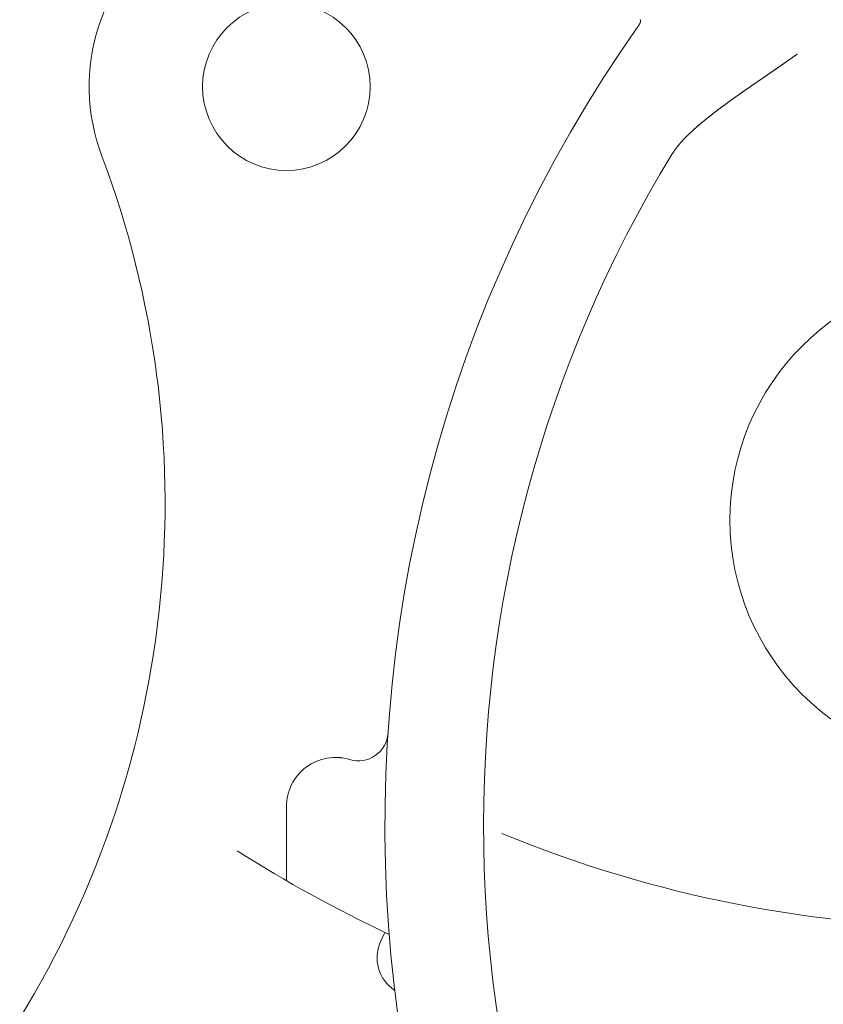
# Model space of a CAD drawing. Header units: metres. Extents: x -167 to 262, y -186 to 508.
# Tile 13 of 207: x 222.9136 to 222.995, y -185.107 to -185.0072. Entities that reach past the tile are written whole.
import ezdxf

# ---------------------------------------------------------------- set-up
doc = ezdxf.new("R2010")
doc.units = ezdxf.units.M
doc.header["$MEASUREMENT"] = 0

msp = doc.modelspace()

# ---------------------------------------------------------------- linework, layer by layer
at = {"color": 7, "linetype": 'Continuous', "lineweight": 13}
for p, q in [((222.9406099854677, -185.0869911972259), (222.9406099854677, -185.0944878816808)), ((222.9406099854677, -185.0869911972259), (222.9406099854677, -185.0944878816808)), ((222.9505962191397, -185.0997282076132), (222.9501925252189, -185.1005792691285)), ((222.9505962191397, -185.0997282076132), (222.9501925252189, -185.1005792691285))]:
    msp.add_line(p, q, dxfattribs=at)
at = {"color": 7, "linetype": 'Continuous', "lineweight": 13, "flags": 128}
for points in [[(222.9764652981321, -185.0072068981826), (222.9764680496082, -185.0072174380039), (222.9764705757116, -185.0072280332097), (222.9764728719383, -185.0072386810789), (222.9764749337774, -185.0072493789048), (222.9764767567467, -185.0072601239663), (222.9764783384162, -185.007270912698), (222.9764796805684, -185.0072817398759), (222.976480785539, -185.0072926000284), (222.9764816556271, -185.0073034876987), (222.9764822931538, -185.0073143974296), (222.9764827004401, -185.0073253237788), (222.976482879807, -185.0073362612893), (222.976482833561, -185.0073472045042), (222.9764825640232, -185.0073581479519), (222.9764820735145, -185.0073690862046), (222.9764813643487, -185.0073800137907), (222.9764804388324, -185.0073909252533), (222.976479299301, -185.0074018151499), (222.9764779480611, -185.0074126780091), (222.9764763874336, -185.0074235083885), (222.9764746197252, -185.0074343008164), (222.976472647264, -185.0074450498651), (222.9764704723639, -185.0074557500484), (222.9764680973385, -185.0074663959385), (222.976465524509, -185.007476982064), (222.976462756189, -185.0074875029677), (222.9764597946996, -185.0074979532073), (222.9764566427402, -185.0075083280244), (222.9764533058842, -185.00751862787), (222.9764497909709, -185.0075288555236), (222.9764461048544, -185.0075390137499), (222.976442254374, -185.007549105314), (222.9764382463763, -185.0075591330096), (222.9764340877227, -185.0075690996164), (222.9764297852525, -185.0075790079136), (222.9764253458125, -185.0075888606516), (222.9764207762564, -185.0075986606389), (222.9764160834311, -185.0076084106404), (222.9764112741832, -185.0076181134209), (222.9764063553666, -185.0076277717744), (222.9764013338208, -185.0076373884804), (222.9763962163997, -185.007646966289), (222.97639100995, -185.0076565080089), (222.9763857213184, -185.007666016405), (222.9763803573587, -185.0076754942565), (222.9763749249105, -185.0076849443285), (222.9763694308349, -185.0076943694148), (222.9763638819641, -185.0077037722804), (222.9763582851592, -185.0077131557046), (222.976352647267, -185.0077225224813), (222.9763469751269, -185.0077318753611), (222.9763412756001, -185.0077412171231), (222.976335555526, -185.0077505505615), (222.9763298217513, -185.0077598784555), (222.9763240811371, -185.0077692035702)], [(222.9796940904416, -185.0208254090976), (222.9797132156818, -185.0207973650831), (222.9797323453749, -185.0207693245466), (222.979751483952, -185.0207412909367), (222.9797706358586, -185.020713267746), (222.9797898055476, -185.0206852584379), (222.9798089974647, -185.0206572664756), (222.9798282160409, -185.0206292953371), (222.9798474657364, -185.0206013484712), (222.9798667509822, -185.020573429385), (222.9798860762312, -185.0205455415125), (222.9799054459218, -185.0205176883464), (222.9799248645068, -185.02048987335), (222.9799443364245, -185.0204621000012), (222.9799638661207, -185.0204343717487), (222.9799834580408, -185.0204066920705), (222.9800031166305, -185.0203790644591), (222.9800228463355, -185.0203514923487), (222.980042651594, -185.0203239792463), (222.9800625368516, -185.0202965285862), (222.9800825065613, -185.0202691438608), (222.9801025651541, -185.0202418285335), (222.9801227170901, -185.0202145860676), (222.9801429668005, -185.0201874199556), (222.9801633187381, -185.0201603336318), (222.9801837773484, -185.0201333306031), (222.98020434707, -185.0201064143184), (222.9802250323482, -185.0200795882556), (222.9802458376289, -185.0200528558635), (222.9802667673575, -185.020026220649), (222.9802878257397, -185.0199996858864), (222.9803090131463, -185.0199732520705), (222.9803303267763, -185.0199469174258), (222.9803517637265, -185.0199206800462), (222.9803733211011, -185.0198945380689), (222.9803949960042, -185.0198684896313), (222.98041678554, -185.0198425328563), (222.9804386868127, -185.019816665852), (222.9804606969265, -185.0197908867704), (222.9804828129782, -185.0197651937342), (222.9805050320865, -185.0197395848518), (222.9805273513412, -185.019714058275), (222.9805497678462, -185.0196886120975), (222.9805722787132, -185.0196632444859), (222.980594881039, -185.0196379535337), (222.980617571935, -185.0196127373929), (222.9806403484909, -185.0195875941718), (222.9806632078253, -185.0195625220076), (222.9806861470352, -185.0195375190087), (222.9807091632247, -185.019512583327), (222.980732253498, -185.0194877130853), (222.980755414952, -185.0194629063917), (222.9807786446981, -185.0194381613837), (222.9808019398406, -185.0194134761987), (222.9808252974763, -185.0193888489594), (222.9808487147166, -185.019364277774), (222.9808721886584, -185.01933976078), (222.9808957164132, -185.0193152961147), (222.9809192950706, -185.0192908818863), (222.9809429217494, -185.0192665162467), (222.9809665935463, -185.0192421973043), (222.9809903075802, -185.0192179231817), (222.9810140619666, -185.0191936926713), (222.9810378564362, -185.0191695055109), (222.9810616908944, -185.0191453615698), (222.9810855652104, -185.0191212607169), (222.9811094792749, -185.0190972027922), (222.9811334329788, -185.0190731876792), (222.9811574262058, -185.0190492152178), (222.9811814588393, -185.0190252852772), (222.9812055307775, -185.0190013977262), (222.9812296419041, -185.018977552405), (222.9812537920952, -185.0189537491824), (222.9812779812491, -185.018929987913), (222.9813022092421, -185.0189062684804), (222.9813264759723, -185.0188825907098), (222.9813507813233, -185.018858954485), (222.9813751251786, -185.0188353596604), (222.9813995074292, -185.0188118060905), (222.9814239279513, -185.0187882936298), (222.9814483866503, -185.0187648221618), (222.9814728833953, -185.0187413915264), (222.9814974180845, -185.0187180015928), (222.9815219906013, -185.0186946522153), (222.9815466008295, -185.0186713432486), (222.9815712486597, -185.0186480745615), (222.981595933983, -185.0186248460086), (222.9816206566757, -185.0186016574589), (222.9816454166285, -185.018578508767), (222.9816702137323, -185.0185553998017), (222.9816950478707, -185.0185323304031), (222.9817199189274, -185.0185093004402), (222.9817448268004, -185.0184863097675), (222.9817697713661, -185.0184633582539), (222.9817947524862, -185.0184404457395), (222.9818197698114, -185.0184175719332), (222.9818448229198, -185.0183947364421), (222.9818699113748, -185.0183719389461), (222.9818950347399, -185.0183491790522), (222.981920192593, -185.0183264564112), (222.9819453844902, -185.0183037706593), (222.9819706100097, -185.0182811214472), (222.9819958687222, -185.0182585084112), (222.9820211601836, -185.018235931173), (222.9820464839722, -185.0182133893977), (222.9820718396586, -185.0181908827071), (222.9820972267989, -185.0181684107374), (222.9821226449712, -185.0181459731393), (222.9821480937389, -185.0181235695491), (222.98217357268, -185.0181011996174), (222.9821990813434, -185.0180788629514), (222.9822246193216, -185.0180565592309), (222.9822501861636, -185.0180342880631), (222.9822757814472, -185.0180120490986), (222.9823014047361, -185.0179898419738), (222.9823270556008, -185.0179676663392), (222.9823527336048, -185.0179455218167), (222.9823784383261, -185.0179234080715), (222.9824041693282, -185.0179013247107), (222.9824299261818, -185.0178792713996), (222.9824557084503, -185.0178572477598), (222.9824815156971, -185.0178352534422), (222.9825073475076, -185.0178132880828), (222.9825332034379, -185.017791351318), (222.9825590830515, -185.0177694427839), (222.9825849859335, -185.0177475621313), (222.9826109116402, -185.0177257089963), (222.9826368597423, -185.0177038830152), (222.9826628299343, -185.0176820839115), (222.9826888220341, -185.017660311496), (222.9827148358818, -185.0176385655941), (222.9827408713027, -185.0176168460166), (222.9827669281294, -185.0175951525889), (222.9827930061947, -185.0175734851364), (222.9828191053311, -185.0175518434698), (222.9828452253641, -185.0175302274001), (222.9828713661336, -185.0175086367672), (222.9828975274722, -185.0174870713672), (222.9829237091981, -185.0174655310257), (222.9829499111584, -185.0174440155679), (222.9829761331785, -185.0174225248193), (222.9830023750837, -185.0174010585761), (222.9830286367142, -185.0173796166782), (222.9830549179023, -185.0173581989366), (222.9830812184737, -185.0173368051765), (222.9831075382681, -185.0173154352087), (222.9831338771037, -185.0172940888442), (222.9831602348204, -185.0172727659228), (222.9831866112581, -185.0172514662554), (222.983213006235, -185.0172301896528), (222.9832394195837, -185.0172089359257), (222.9832658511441, -185.0171877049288), (222.9832923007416, -185.0171664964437), (222.9833187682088, -185.0171453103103), (222.9833452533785, -185.017124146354), (222.9833717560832, -185.0171030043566), (222.9833982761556, -185.0170818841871), (222.9834248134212, -185.0170607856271), (222.9834513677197, -185.0170397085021), (222.9834779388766, -185.017018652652), (222.9835045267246, -185.0169976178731), (222.9835311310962, -185.0169766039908), (222.9835577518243, -185.0169556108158), (222.9835843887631, -185.0169346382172), (222.98361104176, -185.0169136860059), (222.9836377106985, -185.0168927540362), (222.9836643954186, -185.0168718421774), (222.9836910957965, -185.0168509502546), (222.9837178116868, -185.016830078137), (222.9837445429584, -185.0168092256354), (222.9837712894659, -185.0167883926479), (222.9837980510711, -185.0167675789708), (222.9838248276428, -185.0167467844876), (222.983851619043, -185.0167260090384), (222.983878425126, -185.016705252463), (222.9839052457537, -185.0166845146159), (222.9839320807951, -185.0166637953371), (222.9839589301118, -185.016643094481), (222.9839857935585, -185.0166224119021), (222.9840126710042, -185.0166017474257), (222.9840395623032, -185.016581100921), (222.9840664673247, -185.0165604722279), (222.9840933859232, -185.0165398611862), (222.9841203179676, -185.016519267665), (222.9841472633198, -185.0164986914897), (222.9841742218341, -185.0164781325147), (222.9842011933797, -185.0164575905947), (222.9842281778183, -185.0164370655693), (222.9842551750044, -185.0164165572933), (222.9842821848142, -185.0163960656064), (222.9843092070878, -185.0163755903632), (222.9843362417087, -185.0163551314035), (222.9843632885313, -185.016334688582), (222.9843903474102, -185.0163142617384), (222.9844174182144, -185.0162938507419), (222.9844445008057, -185.0162734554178), (222.9844715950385, -185.0162530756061), (222.9844987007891, -185.0162327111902), (222.9845258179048, -185.0162123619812), (222.9845529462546, -185.0161920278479), (222.9845800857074, -185.0161717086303), (222.9846072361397, -185.016151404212), (222.9846343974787, -185.016131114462), (222.9846615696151, -185.0161108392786), (222.9846887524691, -185.0160905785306), (222.9847159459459, -185.0160703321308), (222.9847431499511, -185.0160500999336), (222.98477036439, -185.0160298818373), (222.9847975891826, -185.0160096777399), (222.984824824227, -185.0159894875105), (222.9848520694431, -185.0159693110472), (222.984879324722, -185.0159491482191), (222.9849065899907, -185.0159289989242), (222.9849338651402, -185.0159088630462), (222.9849611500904, -185.0158887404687), (222.9849884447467, -185.0158686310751), (222.9850157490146, -185.0158485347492), (222.9850430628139, -185.0158284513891), (222.9850703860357, -185.0158083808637), (222.9850977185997, -185.0157883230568), (222.9851250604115, -185.0157682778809), (222.9851524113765, -185.0157482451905), (222.9851797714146, -185.0157282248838), (222.9852071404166, -185.0157082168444), (222.9852345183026, -185.0156882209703), (222.985261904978, -185.0156682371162), (222.9852893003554, -185.0156482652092), (222.9853167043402, -185.0156283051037), (222.985344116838, -185.0156083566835), (222.985371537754, -185.0155884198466), (222.9853989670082, -185.0155684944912), (222.9854264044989, -185.0155485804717), (222.9854538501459, -185.0155286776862), (222.9854813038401, -185.015508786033), (222.9855087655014, -185.0154889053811), (222.9855362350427, -185.0154690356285), (222.9855637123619, -185.0154491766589), (222.9855911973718, -185.0154293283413), (222.9856186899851, -185.0154094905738), (222.9856461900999, -185.0153896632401), (222.985673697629, -185.0153698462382), (222.9857012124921, -185.0153500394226), (222.9857287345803, -185.0153302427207), (222.9857562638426, -185.0153104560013), (222.985783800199, -185.0152906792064), (222.9858113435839, -185.0152709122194), (222.9858388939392, -185.0152511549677), (222.9858664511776, -185.0152314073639), (222.985894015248, -185.0152116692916), (222.9859215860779, -185.0151919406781), (222.9859491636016, -185.0151722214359), (222.9859767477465, -185.0151525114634), (222.9860043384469, -185.0151328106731), (222.9860319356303, -185.0151131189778), (222.9860595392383, -185.01509343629), (222.986087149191, -185.0150737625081), (222.9861147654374, -185.0150540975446), (222.9861423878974, -185.0150344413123), (222.9861700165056, -185.0150147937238), (222.9861976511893, -185.0149951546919), (222.9862252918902, -185.0149755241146), (222.9862529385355, -185.0149559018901), (222.9862805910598, -185.0149362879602), (222.9863082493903, -185.0149166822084), (222.9863359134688, -185.0148970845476), (222.9863635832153, -185.0148774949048), (222.9863912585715, -185.0148579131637), (222.9864189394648, -185.0148383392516), (222.9864466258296, -185.0148187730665), (222.9864743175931, -185.0147992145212), (222.9865020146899, -185.0147796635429), (222.9865297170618, -185.0147601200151), (222.9865574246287, -185.0147405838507), (222.9865851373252, -185.0147210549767), (222.9866128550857, -185.0147015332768), (222.9866405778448, -185.0146820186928), (222.9866683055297, -185.0146625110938), (222.986696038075, -185.0146430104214), (222.9867237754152, -185.0146235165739), (222.9867515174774, -185.014604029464), (222.9867792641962, -185.0145845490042), (222.9868070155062, -185.0145650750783), (222.9868347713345, -185.014545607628), (222.9868625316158, -185.0145261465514), (222.9868902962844, -185.0145066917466), (222.9869180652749, -185.014487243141), (222.9869458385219, -185.0144678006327), (222.9869736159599, -185.0144483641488), (222.9870013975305, -185.0144289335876), (222.987029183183, -185.0144095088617), (222.9870569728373, -185.0143900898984), (222.9870847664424, -185.0143706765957), (222.9871125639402, -185.0143512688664), (222.9871403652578, -185.0143318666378), (222.9871681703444, -185.0143124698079), (222.9871959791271, -185.014293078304), (222.9872237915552, -185.0142736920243), (222.9872516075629, -185.0142543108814), (222.9872794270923, -185.014234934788), (222.9873072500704, -185.0142155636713), (222.9873350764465, -185.0141961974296), (222.9873629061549, -185.0141768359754), (222.9873907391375, -185.014157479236), (222.9874185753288, -185.0141381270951), (222.9874464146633, -185.0141187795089), (222.9874742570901, -185.0140994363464), (222.9875021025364, -185.014080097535), (222.9875299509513, -185.0140607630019), (222.987557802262, -185.0140414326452), (222.9875856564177, -185.0140221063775), (222.9876135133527, -185.0140027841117), (222.9876413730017, -185.0139834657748), (222.9876692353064, -185.0139641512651), (222.9876971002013, -185.0139448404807), (222.9877249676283, -185.0139255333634), (222.9877528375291, -185.0139062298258), (222.9877807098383, -185.0138869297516), (222.9878085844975, -185.013867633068), (222.9878364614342, -185.0138483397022), (222.9878643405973, -185.0138290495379), (222.9878922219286, -185.0138097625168), (222.9879201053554, -185.013790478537), (222.9879479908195, -185.0137711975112), (222.9879758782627, -185.0137519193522), (222.9880037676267, -185.0137326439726), (222.9880316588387, -185.0137133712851), (222.9880595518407, -185.0136941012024), (222.9880874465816, -185.0136748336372), (222.9881153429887, -185.0136555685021), (222.9881432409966, -185.01363630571), (222.9881711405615, -185.0136170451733), (222.9881990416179, -185.013597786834), (222.9882269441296, -185.0135785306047), (222.9882548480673, -185.0135592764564), (222.9882827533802, -185.0135400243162), (222.9883106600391, -185.0135207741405), (222.9883385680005, -185.0135015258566), (222.9883664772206, -185.0134822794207), (222.9883943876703, -185.0134630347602), (222.988422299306, -185.0134437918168), (222.988450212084, -185.0134245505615), (222.988478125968, -185.0134053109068), (222.9885060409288, -185.0133860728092), (222.9885339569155, -185.0133668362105), (222.9885618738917, -185.0133476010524), (222.9885897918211, -185.0133283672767), (222.9886177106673, -185.0133091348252), (222.9886456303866, -185.0132899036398), (222.9886735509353, -185.0132706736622), (222.9887014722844, -185.0132514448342), (222.9887293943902, -185.0132322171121), (222.9887573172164, -185.0132129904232), (222.9887852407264, -185.0131937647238), (222.9888131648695, -185.0131745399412), (222.9888410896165, -185.0131553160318), (222.988869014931, -185.0131360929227), (222.9888969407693, -185.0131168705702), (222.9889248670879, -185.0130976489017), (222.9889527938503, -185.0130784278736), (222.9889807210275, -185.013059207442), (222.9890086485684, -185.0130399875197), (222.9890365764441, -185.0130207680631), (222.9890645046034, -185.013001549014), (222.9890924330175, -185.0129823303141), (222.9891203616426, -185.0129631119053), (222.9891482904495, -185.0129438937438), (222.9891762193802, -185.0129246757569), (222.9892041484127, -185.0129054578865), (222.9892320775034, -185.0128862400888), (222.9892600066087, -185.0128670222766), (222.9892879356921, -185.0128478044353), (222.9893158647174, -185.0128285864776), (222.989343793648, -185.0128093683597), (222.9893717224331, -185.0127901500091), (222.9893996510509, -185.012770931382), (222.9894275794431, -185.0127517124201), (222.989455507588, -185.0127324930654), (222.9894834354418, -185.0127132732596), (222.9895113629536, -185.0126940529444), (222.9895392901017, -185.0126748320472), (222.9895672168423, -185.0126556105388), (222.9895951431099, -185.0126363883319), (222.9896230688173, -185.012617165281), (222.9896509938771, -185.0125979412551), (222.9896789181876, -185.0125787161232), (222.989706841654, -185.0125594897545), (222.9897347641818, -185.0125402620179), (222.9897626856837, -185.0125210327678), (222.9897906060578, -185.0125018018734), (222.9898185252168, -185.0124825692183), (222.9898464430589, -185.0124633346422), (222.9898743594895, -185.0124440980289), (222.9899022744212, -185.0124248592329), (222.9899301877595, -185.012405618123), (222.9899580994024, -185.012386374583), (222.9899860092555, -185.0123671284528), (222.9900139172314, -185.0123478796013), (222.9900418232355, -185.0123286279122), (222.990069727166, -185.01230937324), (222.9900976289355, -185.0122901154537), (222.9901255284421, -185.0122708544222), (222.990153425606, -185.0122515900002), (222.9901813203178, -185.0122323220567), (222.990209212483, -185.0122130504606), (222.9902371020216, -185.0121937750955), (222.9902649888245, -185.0121744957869), (222.9902928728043, -185.0121552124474), (222.9903207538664, -185.0121359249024), (222.9903486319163, -185.0121166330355), (222.9903765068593, -185.0120973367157), (222.9904043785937, -185.012078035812), (222.9904322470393, -185.012058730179), (222.990460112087, -185.0120394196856), (222.9904879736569, -185.0120201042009), (222.9905158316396, -185.0120007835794), (222.9905436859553, -185.0119814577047), (222.9905715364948, -185.0119621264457), (222.9905993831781, -185.0119427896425), (222.9906272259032, -185.0119234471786), (222.9906550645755, -185.011904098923), (222.9906828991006, -185.0118847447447), (222.9907107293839, -185.0118653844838), (222.9907385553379, -185.0118460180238), (222.9907663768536, -185.0118266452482), (222.9907941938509, -185.0118072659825), (222.9908220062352, -185.0117878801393), (222.9908498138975, -185.011768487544), (222.9908776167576, -185.0117490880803), (222.9909054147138, -185.011729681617), (222.9909332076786, -185.0117102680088), (222.9909609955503, -185.0116908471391), (222.9909887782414, -185.0116714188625), (222.9910165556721, -185.0116519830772), (222.9910443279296, -185.0116325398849), (222.9910720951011, -185.0116130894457), (222.9910998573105, -185.0115936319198), (222.9911276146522, -185.0115741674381), (222.9911553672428, -185.0115546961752), (222.9911831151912, -185.0115352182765), (222.9912108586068, -185.0115157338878), (222.9912385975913, -185.0114962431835), (222.9912663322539, -185.0114767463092), (222.9912940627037, -185.011457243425), (222.9913217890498, -185.0114377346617), (222.9913495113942, -185.0114182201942), (222.9913772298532, -185.0113987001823), (222.991404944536, -185.0113791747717), (222.9914326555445, -185.0113596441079), (222.9914603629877, -185.0113401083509), (222.9914880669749, -185.0113205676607), (222.9915157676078, -185.011301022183), (222.9915434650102, -185.0112814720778), (222.9915711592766, -185.0112619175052), (222.9915988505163, -185.0112423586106), (222.9916265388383, -185.0112227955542), (222.9916542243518, -185.0112032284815), (222.9916819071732, -185.0111836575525), (222.9917095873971, -185.0111640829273), (222.9917372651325, -185.0111445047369), (222.9917649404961, -185.0111249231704), (222.9917926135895, -185.0111053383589), (222.991820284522, -185.0110857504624), (222.9918479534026, -185.0110661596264), (222.9918756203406, -185.0110465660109), (222.991903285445, -185.0110269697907), (222.9919309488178, -185.0110073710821), (222.991958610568, -185.0109877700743), (222.991986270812, -185.0109681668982), (222.9920139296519, -185.0109485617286), (222.9920415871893, -185.0109289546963), (222.9920692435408, -185.010909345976), (222.9920968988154, -185.0108897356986), (222.992124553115, -185.0108701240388), (222.9921522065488, -185.0108505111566), (222.9921798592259, -185.010830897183), (222.9922075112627, -185.0108112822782), (222.9922351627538, -185.0107916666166), (222.9922628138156, -185.0107720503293), (222.99229046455, -185.0107524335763), (222.9923181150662, -185.0107328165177), (222.9923457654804, -185.0107131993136)], [(222.9796940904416, -185.0208254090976), (222.9797132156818, -185.0207973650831), (222.9797323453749, -185.0207693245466), (222.979751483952, -185.0207412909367), (222.9797706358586, -185.020713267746), (222.9797898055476, -185.0206852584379), (222.9798089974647, -185.0206572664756), (222.9798282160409, -185.0206292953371), (222.9798474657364, -185.0206013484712), (222.9798667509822, -185.020573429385), (222.9798860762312, -185.0205455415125), (222.9799054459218, -185.0205176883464), (222.9799248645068, -185.02048987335), (222.9799443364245, -185.0204621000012), (222.9799638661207, -185.0204343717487), (222.9799834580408, -185.0204066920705), (222.9800031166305, -185.0203790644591), (222.9800228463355, -185.0203514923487), (222.980042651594, -185.0203239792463), (222.9800625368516, -185.0202965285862), (222.9800825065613, -185.0202691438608), (222.9801025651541, -185.0202418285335), (222.9801227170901, -185.0202145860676), (222.9801429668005, -185.0201874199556), (222.9801633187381, -185.0201603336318), (222.9801837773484, -185.0201333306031), (222.98020434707, -185.0201064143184), (222.9802250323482, -185.0200795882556), (222.9802458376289, -185.0200528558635), (222.9802667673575, -185.020026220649), (222.9802878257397, -185.0199996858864), (222.9803090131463, -185.0199732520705), (222.9803303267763, -185.0199469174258), (222.9803517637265, -185.0199206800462), (222.9803733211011, -185.0198945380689), (222.9803949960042, -185.0198684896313), (222.98041678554, -185.0198425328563), (222.9804386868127, -185.019816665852), (222.9804606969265, -185.0197908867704), (222.9804828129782, -185.0197651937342), (222.9805050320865, -185.0197395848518), (222.9805273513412, -185.019714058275), (222.9805497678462, -185.0196886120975), (222.9805722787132, -185.0196632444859), (222.980594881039, -185.0196379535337), (222.980617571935, -185.0196127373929), (222.9806403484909, -185.0195875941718), (222.9806632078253, -185.0195625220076), (222.9806861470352, -185.0195375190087), (222.9807091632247, -185.019512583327), (222.980732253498, -185.0194877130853), (222.980755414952, -185.0194629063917), (222.9807786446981, -185.0194381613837), (222.9808019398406, -185.0194134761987), (222.9808252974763, -185.0193888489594), (222.9808487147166, -185.019364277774), (222.9808721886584, -185.01933976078), (222.9808957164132, -185.0193152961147), (222.9809192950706, -185.0192908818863), (222.9809429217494, -185.0192665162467), (222.9809665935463, -185.0192421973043), (222.9809903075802, -185.0192179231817), (222.9810140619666, -185.0191936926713), (222.9810378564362, -185.0191695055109), (222.9810616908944, -185.0191453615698), (222.9810855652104, -185.0191212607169), (222.9811094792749, -185.0190972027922), (222.9811334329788, -185.0190731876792), (222.9811574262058, -185.0190492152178), (222.9811814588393, -185.0190252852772), (222.9812055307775, -185.0190013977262), (222.9812296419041, -185.018977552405), (222.9812537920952, -185.0189537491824), (222.9812779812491, -185.018929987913), (222.9813022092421, -185.0189062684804), (222.9813264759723, -185.0188825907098), (222.9813507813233, -185.018858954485), (222.9813751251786, -185.0188353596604), (222.9813995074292, -185.0188118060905), (222.9814239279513, -185.0187882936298), (222.9814483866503, -185.0187648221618), (222.9814728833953, -185.0187413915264), (222.9814974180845, -185.0187180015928), (222.9815219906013, -185.0186946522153), (222.9815466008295, -185.0186713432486), (222.9815712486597, -185.0186480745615), (222.981595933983, -185.0186248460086), (222.9816206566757, -185.0186016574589), (222.9816454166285, -185.018578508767), (222.9816702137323, -185.0185553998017), (222.9816950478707, -185.0185323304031), (222.9817199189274, -185.0185093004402), (222.9817448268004, -185.0184863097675), (222.9817697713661, -185.0184633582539), (222.9817947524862, -185.0184404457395), (222.9818197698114, -185.0184175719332), (222.9818448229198, -185.0183947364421), (222.9818699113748, -185.0183719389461), (222.9818950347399, -185.0183491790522), (222.981920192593, -185.0183264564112), (222.9819453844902, -185.0183037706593), (222.9819706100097, -185.0182811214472), (222.9819958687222, -185.0182585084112), (222.9820211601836, -185.018235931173), (222.9820464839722, -185.0182133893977), (222.9820718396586, -185.0181908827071), (222.9820972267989, -185.0181684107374), (222.9821226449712, -185.0181459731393), (222.9821480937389, -185.0181235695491), (222.98217357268, -185.0181011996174), (222.9821990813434, -185.0180788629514), (222.9822246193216, -185.0180565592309), (222.9822501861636, -185.0180342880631), (222.9822757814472, -185.0180120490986), (222.9823014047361, -185.0179898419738), (222.9823270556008, -185.0179676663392), (222.9823527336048, -185.0179455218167), (222.9823784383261, -185.0179234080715), (222.9824041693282, -185.0179013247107), (222.9824299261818, -185.0178792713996), (222.9824557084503, -185.0178572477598), (222.9824815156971, -185.0178352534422), (222.9825073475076, -185.0178132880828), (222.9825332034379, -185.017791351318), (222.9825590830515, -185.0177694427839), (222.9825849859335, -185.0177475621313), (222.9826109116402, -185.0177257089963), (222.9826368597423, -185.0177038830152), (222.9826628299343, -185.0176820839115), (222.9826888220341, -185.017660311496), (222.9827148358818, -185.0176385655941), (222.9827408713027, -185.0176168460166), (222.9827669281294, -185.0175951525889), (222.9827930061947, -185.0175734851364), (222.9828191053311, -185.0175518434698), (222.9828452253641, -185.0175302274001), (222.9828713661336, -185.0175086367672), (222.9828975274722, -185.0174870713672), (222.9829237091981, -185.0174655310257), (222.9829499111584, -185.0174440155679), (222.9829761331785, -185.0174225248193), (222.9830023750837, -185.0174010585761), (222.9830286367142, -185.0173796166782), (222.9830549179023, -185.0173581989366), (222.9830812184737, -185.0173368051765), (222.9831075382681, -185.0173154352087), (222.9831338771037, -185.0172940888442), (222.9831602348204, -185.0172727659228), (222.9831866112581, -185.0172514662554), (222.983213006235, -185.0172301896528), (222.9832394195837, -185.0172089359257), (222.9832658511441, -185.0171877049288), (222.9832923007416, -185.0171664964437), (222.9833187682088, -185.0171453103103), (222.9833452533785, -185.017124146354), (222.9833717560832, -185.0171030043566), (222.9833982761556, -185.0170818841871), (222.9834248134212, -185.0170607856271), (222.9834513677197, -185.0170397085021), (222.9834779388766, -185.017018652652), (222.9835045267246, -185.0169976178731), (222.9835311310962, -185.0169766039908), (222.9835577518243, -185.0169556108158), (222.9835843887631, -185.0169346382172), (222.98361104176, -185.0169136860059), (222.9836377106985, -185.0168927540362), (222.9836643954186, -185.0168718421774), (222.9836910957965, -185.0168509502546), (222.9837178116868, -185.016830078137), (222.9837445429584, -185.0168092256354), (222.9837712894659, -185.0167883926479), (222.9837980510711, -185.0167675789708), (222.9838248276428, -185.0167467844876), (222.983851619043, -185.0167260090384), (222.983878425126, -185.016705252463), (222.9839052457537, -185.0166845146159), (222.9839320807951, -185.0166637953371), (222.9839589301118, -185.016643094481), (222.9839857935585, -185.0166224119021), (222.9840126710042, -185.0166017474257), (222.9840395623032, -185.016581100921), (222.9840664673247, -185.0165604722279), (222.9840933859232, -185.0165398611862), (222.9841203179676, -185.016519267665), (222.9841472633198, -185.0164986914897), (222.9841742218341, -185.0164781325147), (222.9842011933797, -185.0164575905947), (222.9842281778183, -185.0164370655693), (222.9842551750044, -185.0164165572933), (222.9842821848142, -185.0163960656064), (222.9843092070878, -185.0163755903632), (222.9843362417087, -185.0163551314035), (222.9843632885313, -185.016334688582), (222.9843903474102, -185.0163142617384), (222.9844174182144, -185.0162938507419), (222.9844445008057, -185.0162734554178), (222.9844715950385, -185.0162530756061), (222.9844987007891, -185.0162327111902), (222.9845258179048, -185.0162123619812), (222.9845529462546, -185.0161920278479), (222.9845800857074, -185.0161717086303), (222.9846072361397, -185.016151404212), (222.9846343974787, -185.016131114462), (222.9846615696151, -185.0161108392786), (222.9846887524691, -185.0160905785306), (222.9847159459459, -185.0160703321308), (222.9847431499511, -185.0160500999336), (222.98477036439, -185.0160298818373), (222.9847975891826, -185.0160096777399), (222.984824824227, -185.0159894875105), (222.9848520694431, -185.0159693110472), (222.984879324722, -185.0159491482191), (222.9849065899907, -185.0159289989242), (222.9849338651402, -185.0159088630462), (222.9849611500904, -185.0158887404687), (222.9849884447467, -185.0158686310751), (222.9850157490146, -185.0158485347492), (222.9850430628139, -185.0158284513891), (222.9850703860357, -185.0158083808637), (222.9850977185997, -185.0157883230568), (222.9851250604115, -185.0157682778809), (222.9851524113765, -185.0157482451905), (222.9851797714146, -185.0157282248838), (222.9852071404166, -185.0157082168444), (222.9852345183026, -185.0156882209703), (222.985261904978, -185.0156682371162), (222.9852893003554, -185.0156482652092), (222.9853167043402, -185.0156283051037), (222.985344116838, -185.0156083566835), (222.985371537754, -185.0155884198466), (222.9853989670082, -185.0155684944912), (222.9854264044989, -185.0155485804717), (222.9854538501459, -185.0155286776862), (222.9854813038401, -185.015508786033), (222.9855087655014, -185.0154889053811), (222.9855362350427, -185.0154690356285), (222.9855637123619, -185.0154491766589), (222.9855911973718, -185.0154293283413), (222.9856186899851, -185.0154094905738), (222.9856461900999, -185.0153896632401), (222.985673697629, -185.0153698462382), (222.9857012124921, -185.0153500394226), (222.9857287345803, -185.0153302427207), (222.9857562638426, -185.0153104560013), (222.985783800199, -185.0152906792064), (222.9858113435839, -185.0152709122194), (222.9858388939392, -185.0152511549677), (222.9858664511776, -185.0152314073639), (222.985894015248, -185.0152116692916), (222.9859215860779, -185.0151919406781), (222.9859491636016, -185.0151722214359), (222.9859767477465, -185.0151525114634), (222.9860043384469, -185.0151328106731), (222.9860319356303, -185.0151131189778), (222.9860595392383, -185.01509343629), (222.986087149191, -185.0150737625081), (222.9861147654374, -185.0150540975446), (222.9861423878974, -185.0150344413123), (222.9861700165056, -185.0150147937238), (222.9861976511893, -185.0149951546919), (222.9862252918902, -185.0149755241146), (222.9862529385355, -185.0149559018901), (222.9862805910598, -185.0149362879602), (222.9863082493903, -185.0149166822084), (222.9863359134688, -185.0148970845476), (222.9863635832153, -185.0148774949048), (222.9863912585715, -185.0148579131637), (222.9864189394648, -185.0148383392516), (222.9864466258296, -185.0148187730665), (222.9864743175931, -185.0147992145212), (222.9865020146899, -185.0147796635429), (222.9865297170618, -185.0147601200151), (222.9865574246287, -185.0147405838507), (222.9865851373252, -185.0147210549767), (222.9866128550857, -185.0147015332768), (222.9866405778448, -185.0146820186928), (222.9866683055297, -185.0146625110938), (222.986696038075, -185.0146430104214), (222.9867237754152, -185.0146235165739), (222.9867515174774, -185.014604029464), (222.9867792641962, -185.0145845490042), (222.9868070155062, -185.0145650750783), (222.9868347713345, -185.014545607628), (222.9868625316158, -185.0145261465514), (222.9868902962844, -185.0145066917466), (222.9869180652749, -185.014487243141), (222.9869458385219, -185.0144678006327), (222.9869736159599, -185.0144483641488), (222.9870013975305, -185.0144289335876), (222.987029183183, -185.0144095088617), (222.9870569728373, -185.0143900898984), (222.9870847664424, -185.0143706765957), (222.9871125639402, -185.0143512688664), (222.9871403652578, -185.0143318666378), (222.9871681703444, -185.0143124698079), (222.9871959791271, -185.014293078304), (222.9872237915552, -185.0142736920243), (222.9872516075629, -185.0142543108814), (222.9872794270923, -185.014234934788), (222.9873072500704, -185.0142155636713), (222.9873350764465, -185.0141961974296), (222.9873629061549, -185.0141768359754), (222.9873907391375, -185.014157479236), (222.9874185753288, -185.0141381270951), (222.9874464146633, -185.0141187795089), (222.9874742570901, -185.0140994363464), (222.9875021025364, -185.014080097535), (222.9875299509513, -185.0140607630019), (222.987557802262, -185.0140414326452), (222.9875856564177, -185.0140221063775), (222.9876135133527, -185.0140027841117), (222.9876413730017, -185.0139834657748), (222.9876692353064, -185.0139641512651), (222.9876971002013, -185.0139448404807), (222.9877249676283, -185.0139255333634), (222.9877528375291, -185.0139062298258), (222.9877807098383, -185.0138869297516), (222.9878085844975, -185.013867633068), (222.9878364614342, -185.0138483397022), (222.9878643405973, -185.0138290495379), (222.9878922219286, -185.0138097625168), (222.9879201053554, -185.013790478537), (222.9879479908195, -185.0137711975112), (222.9879758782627, -185.0137519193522), (222.9880037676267, -185.0137326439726), (222.9880316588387, -185.0137133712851), (222.9880595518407, -185.0136941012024), (222.9880874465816, -185.0136748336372), (222.9881153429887, -185.0136555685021), (222.9881432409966, -185.01363630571), (222.9881711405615, -185.0136170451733), (222.9881990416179, -185.013597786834), (222.9882269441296, -185.0135785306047), (222.9882548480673, -185.0135592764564), (222.9882827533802, -185.0135400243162), (222.9883106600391, -185.0135207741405), (222.9883385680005, -185.0135015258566), (222.9883664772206, -185.0134822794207), (222.9883943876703, -185.0134630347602), (222.988422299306, -185.0134437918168), (222.988450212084, -185.0134245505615), (222.988478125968, -185.0134053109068), (222.9885060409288, -185.0133860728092), (222.9885339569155, -185.0133668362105), (222.9885618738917, -185.0133476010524), (222.9885897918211, -185.0133283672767), (222.9886177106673, -185.0133091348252), (222.9886456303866, -185.0132899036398), (222.9886735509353, -185.0132706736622), (222.9887014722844, -185.0132514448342), (222.9887293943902, -185.0132322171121), (222.9887573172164, -185.0132129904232), (222.9887852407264, -185.0131937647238), (222.9888131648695, -185.0131745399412), (222.9888410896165, -185.0131553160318), (222.988869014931, -185.0131360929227), (222.9888969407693, -185.0131168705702), (222.9889248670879, -185.0130976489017), (222.9889527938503, -185.0130784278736), (222.9889807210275, -185.013059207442), (222.9890086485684, -185.0130399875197), (222.9890365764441, -185.0130207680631), (222.9890645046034, -185.013001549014), (222.9890924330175, -185.0129823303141), (222.9891203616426, -185.0129631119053), (222.9891482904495, -185.0129438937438), (222.9891762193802, -185.0129246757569), (222.9892041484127, -185.0129054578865), (222.9892320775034, -185.0128862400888), (222.9892600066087, -185.0128670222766), (222.9892879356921, -185.0128478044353), (222.9893158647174, -185.0128285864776), (222.989343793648, -185.0128093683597), (222.9893717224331, -185.0127901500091), (222.9893996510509, -185.012770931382), (222.9894275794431, -185.0127517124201), (222.989455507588, -185.0127324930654), (222.9894834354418, -185.0127132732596), (222.9895113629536, -185.0126940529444), (222.9895392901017, -185.0126748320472), (222.9895672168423, -185.0126556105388), (222.9895951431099, -185.0126363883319), (222.9896230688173, -185.012617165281), (222.9896509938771, -185.0125979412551), (222.9896789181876, -185.0125787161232), (222.989706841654, -185.0125594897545), (222.9897347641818, -185.0125402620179), (222.9897626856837, -185.0125210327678), (222.9897906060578, -185.0125018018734), (222.9898185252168, -185.0124825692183), (222.9898464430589, -185.0124633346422), (222.9898743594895, -185.0124440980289), (222.9899022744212, -185.0124248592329), (222.9899301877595, -185.012405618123), (222.9899580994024, -185.012386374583), (222.9899860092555, -185.0123671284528), (222.9900139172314, -185.0123478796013), (222.9900418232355, -185.0123286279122), (222.990069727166, -185.01230937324), (222.9900976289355, -185.0122901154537), (222.9901255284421, -185.0122708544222), (222.990153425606, -185.0122515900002), (222.9901813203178, -185.0122323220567), (222.990209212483, -185.0122130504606), (222.9902371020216, -185.0121937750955), (222.9902649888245, -185.0121744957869), (222.9902928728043, -185.0121552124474), (222.9903207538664, -185.0121359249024), (222.9903486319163, -185.0121166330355), (222.9903765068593, -185.0120973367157), (222.9904043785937, -185.012078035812), (222.9904322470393, -185.012058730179), (222.990460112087, -185.0120394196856), (222.9904879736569, -185.0120201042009), (222.9905158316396, -185.0120007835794), (222.9905436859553, -185.0119814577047), (222.9905715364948, -185.0119621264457), (222.9905993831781, -185.0119427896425), (222.9906272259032, -185.0119234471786), (222.9906550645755, -185.011904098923), (222.9906828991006, -185.0118847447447), (222.9907107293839, -185.0118653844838), (222.9907385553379, -185.0118460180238), (222.9907663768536, -185.0118266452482), (222.9907941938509, -185.0118072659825), (222.9908220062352, -185.0117878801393), (222.9908498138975, -185.011768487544), (222.9908776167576, -185.0117490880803), (222.9909054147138, -185.011729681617), (222.9909332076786, -185.0117102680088), (222.9909609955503, -185.0116908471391), (222.9909887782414, -185.0116714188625), (222.9910165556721, -185.0116519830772), (222.9910443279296, -185.0116325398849), (222.9910720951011, -185.0116130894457), (222.9910998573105, -185.0115936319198), (222.9911276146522, -185.0115741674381), (222.9911553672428, -185.0115546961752), (222.9911831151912, -185.0115352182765), (222.9912108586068, -185.0115157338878), (222.9912385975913, -185.0114962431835), (222.9912663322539, -185.0114767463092), (222.9912940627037, -185.011457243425), (222.9913217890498, -185.0114377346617), (222.9913495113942, -185.0114182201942), (222.9913772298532, -185.0113987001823), (222.991404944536, -185.0113791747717), (222.9914326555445, -185.0113596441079), (222.9914603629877, -185.0113401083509), (222.9914880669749, -185.0113205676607), (222.9915157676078, -185.011301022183), (222.9915434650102, -185.0112814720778), (222.9915711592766, -185.0112619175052), (222.9915988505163, -185.0112423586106), (222.9916265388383, -185.0112227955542), (222.9916542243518, -185.0112032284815), (222.9916819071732, -185.0111836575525), (222.9917095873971, -185.0111640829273), (222.9917372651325, -185.0111445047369), (222.9917649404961, -185.0111249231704), (222.9917926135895, -185.0111053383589), (222.991820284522, -185.0110857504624), (222.9918479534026, -185.0110661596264), (222.9918756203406, -185.0110465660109), (222.991903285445, -185.0110269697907), (222.9919309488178, -185.0110073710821), (222.991958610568, -185.0109877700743), (222.991986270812, -185.0109681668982), (222.9920139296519, -185.0109485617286), (222.9920415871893, -185.0109289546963), (222.9920692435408, -185.010909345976), (222.9920968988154, -185.0108897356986), (222.992124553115, -185.0108701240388), (222.9921522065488, -185.0108505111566), (222.9921798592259, -185.010830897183), (222.9922075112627, -185.0108112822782), (222.9922351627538, -185.0107916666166), (222.9922628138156, -185.0107720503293), (222.99229046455, -185.0107524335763), (222.9923181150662, -185.0107328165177), (222.9923457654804, -185.0107131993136)], [(222.9458459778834, -185.0820039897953), (222.9458578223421, -185.082004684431), (222.9458696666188, -185.0820053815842), (222.9458815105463, -185.0820060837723), (222.9458933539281, -185.0820067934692), (222.9459051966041, -185.0820075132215), (222.9459170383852, -185.0820082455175), (222.9459288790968, -185.0820089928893), (222.9459407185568, -185.0820097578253), (222.9459525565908, -185.0820105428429), (222.9459643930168, -185.0820113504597), (222.9459762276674, -185.0820121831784), (222.9459880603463, -185.0820130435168), (222.945999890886, -185.0820139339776), (222.946011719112, -185.0820148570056), (222.9460235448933, -185.0820158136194), (222.9460353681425, -185.0820168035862), (222.9460471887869, -185.0820178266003), (222.946059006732, -185.0820188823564), (222.9460708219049, -185.082019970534), (222.9460826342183, -185.0820210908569), (222.946094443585, -185.0820222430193), (222.9461062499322, -185.0820234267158), (222.9461180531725, -185.0820246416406), (222.9461298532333, -185.0820258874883), (222.9461416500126, -185.0820271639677), (222.9461534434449, -185.0820284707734), (222.9461652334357, -185.0820298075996), (222.9461770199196, -185.0820311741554), (222.9461888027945, -185.0820325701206), (222.9462005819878, -185.0820339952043), (222.9462123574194, -185.0820354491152), (222.9462241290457, -185.082036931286), (222.9462358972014, -185.0820384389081), (222.9462476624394, -185.0820399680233), (222.9462594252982, -185.0820415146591), (222.9462711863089, -185.0820430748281), (222.9462829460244, -185.0820446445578), (222.9462947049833, -185.0820462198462)], [(222.9458459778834, -185.0820039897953), (222.9458578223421, -185.082004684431), (222.9458696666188, -185.0820053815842), (222.9458815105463, -185.0820060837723), (222.9458933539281, -185.0820067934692), (222.9459051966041, -185.0820075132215), (222.9459170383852, -185.0820082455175), (222.9459288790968, -185.0820089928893), (222.9459407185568, -185.0820097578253), (222.9459525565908, -185.0820105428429), (222.9459643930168, -185.0820113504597), (222.9459762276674, -185.0820121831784), (222.9459880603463, -185.0820130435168), (222.945999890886, -185.0820139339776), (222.946011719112, -185.0820148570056), (222.9460235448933, -185.0820158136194), (222.9460353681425, -185.0820168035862), (222.9460471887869, -185.0820178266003), (222.946059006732, -185.0820188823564), (222.9460708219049, -185.082019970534), (222.9460826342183, -185.0820210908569), (222.946094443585, -185.0820222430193), (222.9461062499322, -185.0820234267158), (222.9461180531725, -185.0820246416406), (222.9461298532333, -185.0820258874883), (222.9461416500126, -185.0820271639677), (222.9461534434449, -185.0820284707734), (222.9461652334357, -185.0820298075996), (222.9461770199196, -185.0820311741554), (222.9461888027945, -185.0820325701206), (222.9462005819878, -185.0820339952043), (222.9462123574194, -185.0820354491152), (222.9462241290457, -185.082036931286), (222.9462358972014, -185.0820384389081), (222.9462476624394, -185.0820399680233), (222.9462594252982, -185.0820415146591), (222.9462711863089, -185.0820430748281), (222.9462829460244, -185.0820446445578), (222.9462947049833, -185.0820462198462)]]:
    msp.add_lwpolyline(points, dxfattribs=at)
at = {"color": 7, "linetype": 'Continuous', "lineweight": 13}
for centre, radius in [((222.9406099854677, -185.0140099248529), 0.008488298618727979), ((222.9406099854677, -185.0140099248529), 0.008488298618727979), ((223.0105136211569, -185.0579493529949), 0.02496558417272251), ((223.0105136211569, -185.0579493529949), 0.02496558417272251)]:
    msp.add_circle(centre, radius, dxfattribs=at)
for centre, radius, start, end in [((222.940609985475, -185.0140099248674), 0.01997246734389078, 47.16657197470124, 200.6303533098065), ((222.940609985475, -185.0140099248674), 0.01997246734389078, 47.16657197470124, 200.6303533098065), ((223.0914010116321, -185.0889066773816), 0.1408047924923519, 144.8134236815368, 225.8918160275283), ((223.0914010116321, -185.0889066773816), 0.1408047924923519, 144.8134236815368, 225.8918160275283), ((222.8284598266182, -185.0562322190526), 0.09986233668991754, 328.4889826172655, 20.6303533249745), ((222.8284598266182, -185.0562322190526), 0.09986233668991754, 328.4889826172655, 20.6303533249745), ((223.0914010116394, -185.0889066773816), 0.1308185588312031, 148.6392258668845, 213.2143178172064), ((223.0914010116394, -185.0889066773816), 0.1308185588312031, 148.6392258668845, 213.2143178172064), ((222.9479185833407, -185.0793451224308), 0.00299587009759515, 253.1519743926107, 356.1874916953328), ((222.9479185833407, -185.0793451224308), 0.00299587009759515, 253.1519743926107, 356.1874916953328), ((222.9456031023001, -185.0869911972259), 0.004993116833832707, 73.15197438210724, 180), ((222.9456031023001, -185.0869911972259), 0.004993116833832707, 73.15197438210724, 180), ((223.0105136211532, -184.973411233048), 0.1258265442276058, 247.5430571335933, 292.4569428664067), ((223.0105136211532, -184.973411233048), 0.1258265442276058, 247.5430571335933, 292.4569428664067), ((223.0105136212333, -184.9734112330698), 0.1398072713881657, 237.6076344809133, 244.8190150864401), ((223.0105136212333, -184.9734112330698), 0.1398072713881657, 237.6076344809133, 244.8190150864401), ((222.9538015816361, -185.1022911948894), 0.003994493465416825, 154.6230666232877, 236.3286800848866), ((222.9538015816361, -185.1022911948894), 0.003994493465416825, 154.6230666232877, 236.3286800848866)]:
    msp.add_arc(centre, radius, start, end, dxfattribs=at)

doc.saveas('drawing.dxf')
